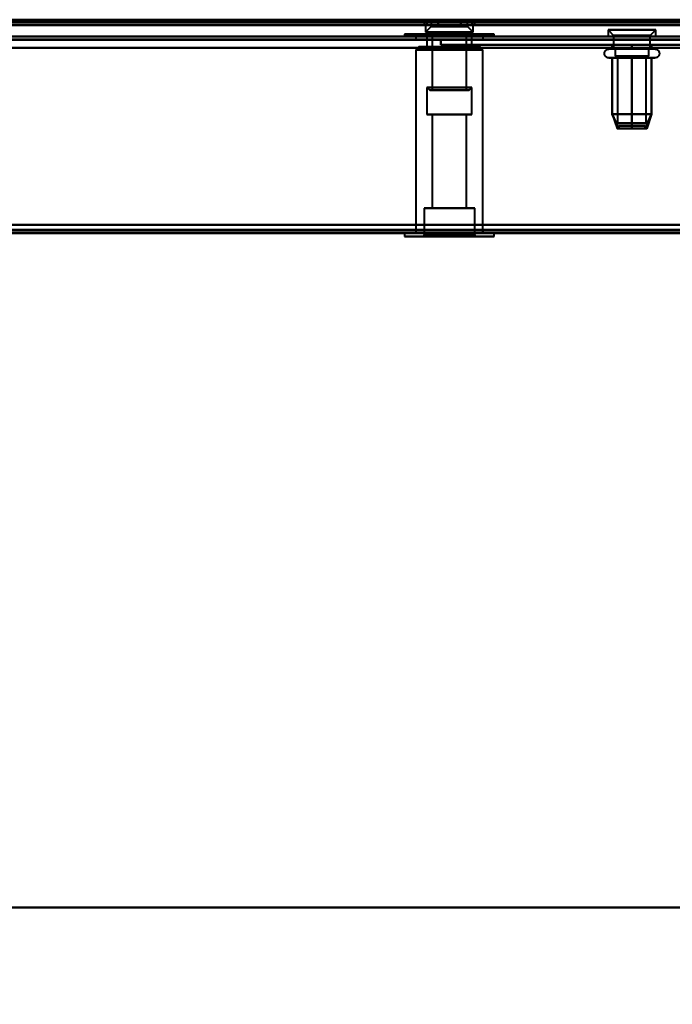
# Model space of a CAD drawing. Header units: millimetres. Extents: x -747 to 747, y -1110 to 610.
# Tile 53 of 93: x 55 to 172, y -507 to -332. Entities that reach past the tile are written whole.
import ezdxf

# ---------------------------------------------------------------- set-up
doc = ezdxf.new("R2010")
doc.units = ezdxf.units.MM
doc.layers.add('A-GENM', color=13, linetype='Continuous', lineweight=40)
doc.layers.add('G-IMPT', color=8, linetype='Continuous', lineweight=40)

# ---------------------------------------------------------------- blocks, each defined once
blk = doc.blocks.new('Nexa Toit - 1000-755047-Niveau de réf_')
at = {"layer": 'A-GENM'}
for p, q in [((-705, -490), (705, -490)), ((705, -490), (-705, -490))]:
    blk.add_line(p, q, dxfattribs=at)
blk = doc.blocks.new('Maintenance r21 - Maintenance r21-755170-Niveau de réf_')
at = {"layer": 'A-GENM'}
for p, q in [((-585, -370), (585, -370)), ((585, -370), (-585, -370))]:
    blk.add_line(p, q, dxfattribs=at)
blk = doc.blocks.new('NEXA 1000 CALQUES_dwg-755156-Niveau de réf_')
at = {"layer": 'G-IMPT'}
for p, q in [((127.5, -331), (127.5, -331.5)), ((127.5, -331), (127.5, -332)), ((132, -331), (127.5, -331)), ((132, -331), (127.5, -331)), ((127.5, -331), (136.5, -331)), ((127.5, -331), (136.5, -331)), ((128.75, -331), (128.75, -332.2)), ((128.75, -331), (128.75, -332.2)), ((135.25, -331), (128.75, -331)), ((135.25, -331), (128.75, -331)), ((128.75, -331), (135.25, -331)), ((128.75, -331), (135.25, -331)), ((133.63, -331), (128.75, -331)), ((135.25, -331), (130.38, -331)), ((136.5, -331), (132, -331)), ((136.5, -331), (132, -331)), ((136.5, -331), (132, -331)), ((136.5, -331), (132, -331)), ((135.25, -331), (133.63, -331)), ((135.25, -332.2), (135.25, -331)), ((135.25, -332.2), (135.25, -331)), ((136.5, -331.5), (136.5, -331)), ((136.5, -332), (136.5, -331)), ((-584.4, -332), (584.4, -332)), ((-548.9, -331.5), (548.9, -331.5)), ((136.5, -331.5), (127.5, -331.5)), ((136.5, -331.5), (127.5, -331.5)), ((127.5, -331.5), (132, -331.5)), ((127.5, -332), (132, -332)), ((127.5, -332), (132, -332)), ((136.5, -332), (127.5, -332)), ((136.5, -332), (127.5, -332)), ((127.75, -332), (127.75, -333.2)), ((127.75, -332), (127.75, -333.2)), ((136.25, -332), (127.75, -332)), ((136.25, -332), (127.75, -332)), ((127.75, -332), (136.25, -332)), ((127.75, -332), (136.25, -332)), ((136.25, -332), (127.75, -332)), ((136.25, -332), (127.75, -332)), ((127.75, -332), (134.13, -332)), ((128.75, -332.2), (127.75, -333.2)), ((128.75, -332.2), (127.75, -333.2)), ((135.25, -332.2), (128.75, -332.2)), ((135.25, -332.2), (128.75, -332.2)), ((128.75, -332.2), (135.25, -332.2)), ((128.75, -332.2), (135.25, -332.2)), ((133.63, -332.2), (128.75, -332.2)), ((128.75, -332.2), (133.63, -332.2)), ((129.88, -332), (136.25, -332)), ((135.25, -332.2), (130.38, -332.2)), ((130.38, -332.2), (135.25, -332.2)), ((132, -331.5), (136.5, -331.5)), ((132, -331.5), (136.5, -331.5)), ((132, -332), (136.5, -332)), ((134.13, -332), (136.25, -332)), ((136.25, -333.2), (135.25, -332.2)), ((136.25, -333.2), (135.25, -332.2)), ((136.25, -333.2), (136.25, -332)), ((136.25, -333.2), (136.25, -332)), ((160.25, -332.8), (160.25, -334)), ((160.25, -332.8), (161.25, -333.8)), ((160.25, -332.8), (168.18, -332.8)), ((168.18, -332.8), (160.25, -332.8)), ((160.82, -332.8), (168.75, -332.8)), ((168.75, -332.8), (160.82, -332.8)), ((167.75, -333.8), (168.75, -332.8)), ((168.75, -334), (168.75, -332.8)), ((583.9, -334), (-170.9, -334)), ((124, -333.55), (124, -334)), ((124, -333.55), (124, -334)), ((140, -333.55), (124, -333.55)), ((140, -333.55), (124, -333.55)), ((124, -333.55), (132, -333.55)), ((140, -333.55), (124, -333.55)), ((140, -333.55), (124, -333.55)), ((124, -333.55), (132, -333.55)), ((132, -334), (124, -334)), ((132, -334), (124, -334)), ((124, -334), (140, -334)), ((124, -334), (140, -334)), ((124, -334), (140, -334)), ((124, -334), (140, -334)), ((126, -334), (126, -334.5)), ((126, -334), (126, -334.5)), ((126, -334), (132, -334)), ((126, -334), (132, -334)), ((138, -334), (126, -334)), ((132, -334), (126, -334)), ((138, -334), (126, -334)), ((132, -334), (126, -334)), ((126, -334.5), (138, -334.5)), ((126, -334.5), (138, -334.5)), ((126, -334.5), (138, -334.5)), ((126, -334.5), (138, -334.5)), ((138, -334.5), (126, -334.5)), ((138, -334.5), (126, -334.5)), ((138, -334.5), (126, -334.5)), ((138, -334.5), (126, -334.5)), ((136.25, -333.2), (127.75, -333.2)), ((136.25, -333.2), (127.75, -333.2)), ((127.75, -333.2), (136.25, -333.2)), ((127.75, -333.2), (136.25, -333.2)), ((134.13, -333.2), (127.75, -333.2)), ((127.75, -333.2), (134.13, -333.2)), ((128, -334), (128, -335.85)), ((128, -334), (128, -335.85)), ((128, -334), (133.02, -334)), ((133.02, -334), (128, -334)), ((128, -334), (133.02, -334)), ((133.02, -334), (128, -334)), ((128.95, -333.55), (128.95, -343.55)), ((128.95, -333.55), (128.95, -343.55)), ((128.95, -333.55), (134.95, -333.55)), ((132.77, -333.55), (128.95, -333.55)), ((128.95, -333.55), (134.95, -333.55)), ((132.77, -333.55), (128.95, -333.55)), ((129.05, -333.55), (135.05, -333.55)), ((129.05, -333.55), (135.05, -333.55)), ((136.25, -333.2), (129.88, -333.2)), ((129.88, -333.2), (136.25, -333.2)), ((130.98, -334), (136, -334)), ((136, -334), (130.98, -334)), ((130.98, -334), (136, -334)), ((136, -334), (130.98, -334)), ((134.95, -333.55), (131.23, -333.55)), ((134.95, -333.55), (131.23, -333.55)), ((132, -333.55), (140, -333.55)), ((132, -333.55), (140, -333.55)), ((132, -333.55), (140, -333.55)), ((132, -333.55), (140, -333.55)), ((140, -334), (132, -334)), ((140, -334), (132, -334)), ((132, -334), (138, -334)), ((140, -334), (132, -334)), ((140, -334), (132, -334)), ((132, -334), (138, -334)), ((138, -334), (132, -334)), ((138, -334), (132, -334)), ((135.05, -333.55), (132.77, -333.55)), ((135.05, -333.55), (132.77, -333.55)), ((135.05, -343.55), (135.05, -333.55)), ((135.05, -343.55), (135.05, -333.55)), ((136, -335.85), (136, -334)), ((136, -335.85), (136, -334)), ((138, -334.5), (138, -334)), ((138, -334.5), (138, -334)), ((140, -334), (140, -333.55)), ((140, -334), (140, -333.55)), ((168.18, -334), (160.25, -334)), ((160.82, -334), (160.25, -334)), ((160.25, -334), (168.75, -334)), ((160.25, -334), (168.75, -334)), ((168.75, -334), (160.82, -334)), ((161.25, -333.8), (161.25, -336.21)), ((161.25, -333.8), (167.31, -333.8)), ((167.31, -333.8), (161.25, -333.8)), ((161.69, -333.8), (167.75, -333.8)), ((167.75, -333.8), (161.69, -333.8)), ((167.75, -336.21), (167.75, -333.8)), ((126.53, -335.85), (126.03, -336.35)), ((126.53, -335.85), (126.03, -336.35)), ((126.03, -336.35), (126.03, -369)), ((126.03, -336.35), (126.03, -369)), ((126.03, -336.35), (132, -336.35)), ((132, -336.35), (126.03, -336.35)), ((126.03, -336.35), (132, -336.35)), ((132, -336.35), (126.03, -336.35)), ((132, -335.85), (126.53, -335.85)), ((126.53, -335.85), (132, -335.85)), ((132, -335.85), (126.53, -335.85)), ((126.53, -335.85), (132, -335.85)), ((132, -335.85), (128, -335.85)), ((128, -335.85), (132, -335.85)), ((132, -335.85), (128, -335.85)), ((128, -335.85), (132, -335.85)), ((136, -335.85), (130.98, -335.85)), ((136, -335.85), (130.98, -335.85)), ((133.02, -335.85), (132, -335.85)), ((137.48, -335.85), (132, -335.85)), ((132, -335.85), (136, -335.85)), ((132, -335.85), (137.48, -335.85)), ((133.02, -335.85), (132, -335.85)), ((137.48, -335.85), (132, -335.85)), ((132, -335.85), (136, -335.85)), ((132, -335.85), (137.48, -335.85)), ((132, -336.35), (137.98, -336.35)), ((137.98, -336.35), (132, -336.35)), ((132, -336.35), (137.98, -336.35)), ((137.98, -336.35), (132, -336.35)), ((137.98, -336.35), (137.48, -335.85)), ((137.98, -336.35), (137.48, -335.85)), ((137.98, -369), (137.98, -336.35)), ((137.98, -369), (137.98, -336.35)), ((160.4, -336.21), (168.05, -336.21)), ((160.95, -336.21), (166.55, -336.21)), ((166.12, -336.21), (161.25, -336.21)), ((161.25, -336.21), (167.31, -336.21)), ((161.5, -336.21), (161.5, -337.5)), ((161.5, -336.21), (166, -336.21)), ((166, -336.21), (161.5, -336.21)), ((161.69, -336.21), (166.12, -336.21)), ((167.75, -336.21), (162.87, -336.21)), ((163, -336.21), (167.5, -336.21)), ((167.5, -336.21), (163, -336.21)), ((166.12, -336.21), (167.75, -336.21)), ((166.55, -336.21), (168.6, -336.21)), ((167.5, -337.5), (167.5, -336.21)), ((168.05, -337.8), (160.4, -337.8)), ((166.55, -337.8), (160.95, -337.8)), ((167.1, -337.5), (161.5, -337.5)), ((161.5, -337.5), (166, -337.5)), ((167.5, -337.5), (161.9, -337.5)), ((161.95, -337.5), (161.95, -349.39)), ((161.95, -337.5), (166.71, -337.5)), ((166.71, -337.5), (161.95, -337.5)), ((162.29, -337.5), (167.05, -337.5)), ((167.05, -337.5), (162.29, -337.5)), ((163, -337.5), (167.1, -337.5)), ((166, -337.5), (167.5, -337.5)), ((168.6, -337.8), (166.55, -337.8)), ((167.05, -349.39), (167.05, -337.5)), ((128, -343.05), (128.5, -343.55)), ((128, -343.05), (128, -347.85)), ((128, -343.05), (128.5, -343.55)), ((128, -343.05), (128, -347.85)), ((128, -343.05), (133.02, -343.05)), ((128, -343.05), (130.98, -343.05)), ((130.98, -343.05), (128, -343.05)), ((133.02, -343.05), (128, -343.05)), ((128, -343.05), (133.02, -343.05)), ((128, -343.05), (130.98, -343.05)), ((130.98, -343.05), (128, -343.05)), ((133.02, -343.05), (128, -343.05)), ((130.98, -343.05), (136, -343.05)), ((136, -343.05), (130.98, -343.05)), ((130.98, -343.05), (136, -343.05)), ((136, -343.05), (130.98, -343.05)), ((135.5, -343.55), (136, -343.05)), ((135.5, -343.55), (136, -343.05)), ((136, -347.85), (136, -343.05)), ((136, -347.85), (136, -343.05)), ((128.5, -343.55), (132.89, -343.55)), ((132.89, -343.55), (128.5, -343.55)), ((128.5, -343.55), (132.89, -343.55)), ((132.89, -343.55), (128.5, -343.55)), ((134.95, -343.55), (128.95, -343.55)), ((128.95, -343.55), (132.77, -343.55)), ((134.95, -343.55), (128.95, -343.55)), ((128.95, -343.55), (132.77, -343.55)), ((135.05, -343.55), (129.05, -343.55)), ((135.05, -343.55), (129.05, -343.55)), ((131.11, -343.55), (135.5, -343.55)), ((135.5, -343.55), (131.11, -343.55)), ((131.11, -343.55), (135.5, -343.55)), ((135.5, -343.55), (131.11, -343.55)), ((131.23, -343.55), (134.95, -343.55)), ((131.23, -343.55), (134.95, -343.55)), ((132.77, -343.55), (135.05, -343.55)), ((132.77, -343.55), (135.05, -343.55)), ((128, -347.85), (133.02, -347.85)), ((132, -347.85), (128, -347.85)), ((128, -347.85), (133.02, -347.85)), ((132, -347.85), (128, -347.85)), ((128.95, -347.85), (128.95, -364.55)), ((128.95, -347.85), (128.95, -364.55)), ((132.77, -347.85), (128.95, -347.85)), ((128.95, -347.85), (132, -347.85)), ((132.77, -347.85), (128.95, -347.85)), ((128.95, -347.85), (132, -347.85)), ((130.98, -347.85), (132, -347.85)), ((130.98, -347.85), (132, -347.85)), ((132, -347.85), (131.23, -347.85)), ((132, -347.85), (131.23, -347.85)), ((135.05, -347.85), (132, -347.85)), ((132, -347.85), (136, -347.85)), ((136, -347.85), (132, -347.85)), ((132, -347.85), (135.05, -347.85)), ((135.05, -347.85), (132, -347.85)), ((132, -347.85), (136, -347.85)), ((136, -347.85), (132, -347.85)), ((132, -347.85), (135.05, -347.85)), ((135.05, -364.55), (135.05, -347.85)), ((135.05, -364.55), (135.05, -347.85)), ((161.01, -347.81), (161.86, -350.39)), ((167.99, -347.81), (167.14, -350.39)), ((161.95, -349.39), (166.71, -349.39)), ((166.71, -349.39), (161.95, -349.39)), ((162.17, -349.89), (162.17, -350.39)), ((166.82, -349.89), (162.17, -349.89)), ((162.17, -349.89), (166.82, -349.89)), ((162.17, -350.39), (166.82, -350.39)), ((166.82, -350.39), (162.17, -350.39)), ((166.83, -349.89), (162.18, -349.89)), ((162.18, -349.89), (166.83, -349.89)), ((162.18, -350.39), (166.83, -350.39)), ((166.83, -350.39), (162.18, -350.39)), ((162.29, -349.39), (167.05, -349.39)), ((167.05, -349.39), (162.29, -349.39)), ((166.83, -350.39), (166.83, -349.89)), ((127.5, -364.55), (127.5, -369.35)), ((127.5, -364.55), (127.5, -369.35)), ((132, -364.55), (127.5, -364.55)), ((127.5, -364.55), (136.5, -364.55)), ((127.5, -364.55), (136.5, -364.55)), ((132, -364.55), (127.5, -364.55)), ((127.5, -364.55), (136.5, -364.55)), ((127.5, -364.55), (136.5, -364.55)), ((132, -364.55), (128.95, -364.55)), ((128.95, -364.55), (132, -364.55)), ((132, -364.55), (128.95, -364.55)), ((128.95, -364.55), (132, -364.55)), ((131.23, -364.55), (135.05, -364.55)), ((131.23, -364.55), (135.05, -364.55)), ((136.5, -364.55), (132, -364.55)), ((136.5, -364.55), (132, -364.55)), ((135.05, -364.55), (132, -364.55)), ((132, -364.55), (132.77, -364.55)), ((136.5, -364.55), (132, -364.55)), ((136.5, -364.55), (132, -364.55)), ((135.05, -364.55), (132, -364.55)), ((132, -364.55), (132.77, -364.55)), ((136.5, -369.35), (136.5, -364.55)), ((136.5, -369.35), (136.5, -364.55)), ((-171.4, -369), (584.4, -369)), ((124, -369), (124, -369.55)), ((124, -369), (124, -369.55)), ((140, -369), (124, -369)), ((140, -369), (124, -369)), ((140, -369), (124, -369)), ((140, -369), (124, -369)), ((124, -369), (132, -369)), ((124, -369), (132, -369)), ((132, -369.55), (124, -369.55)), ((124, -369.55), (140, -369.55)), ((124, -369.55), (140, -369.55)), ((132, -369.55), (124, -369.55)), ((124, -369.55), (140, -369.55)), ((124, -369.55), (140, -369.55)), ((126, -368.5), (126, -369)), ((126, -368.5), (126, -369)), ((138, -368.5), (126, -368.5)), ((138, -368.5), (126, -368.5)), ((138, -368.5), (126, -368.5)), ((138, -368.5), (126, -368.5)), ((126, -368.5), (138, -368.5)), ((126, -368.5), (138, -368.5)), ((126, -368.5), (138, -368.5)), ((126, -368.5), (138, -368.5)), ((126, -369), (138, -369)), ((126, -369), (132, -369)), ((126, -369), (138, -369)), ((126, -369), (132, -369)), ((132, -369), (126.03, -369)), ((132, -369), (126.03, -369)), ((127.5, -369.35), (127.3, -369.55)), ((127.5, -369.35), (127.3, -369.55)), ((132, -369.55), (127.3, -369.55)), ((127.3, -369.55), (132, -369.55)), ((132, -369.55), (127.3, -369.55)), ((127.3, -369.55), (132, -369.55)), ((127.5, -369.35), (132, -369.35)), ((132, -369.35), (127.5, -369.35)), ((127.5, -369.35), (132, -369.35)), ((132, -369.35), (127.5, -369.35)), ((132, -369), (138, -369)), ((132, -369), (138, -369)), ((137.98, -369), (132, -369)), ((132, -369), (140, -369)), ((132, -369), (140, -369)), ((137.98, -369), (132, -369)), ((132, -369), (140, -369)), ((132, -369), (140, -369)), ((132, -369.35), (136.5, -369.35)), ((136.5, -369.35), (132, -369.35)), ((132, -369.35), (136.5, -369.35)), ((136.5, -369.35), (132, -369.35)), ((140, -369.55), (132, -369.55)), ((140, -369.55), (132, -369.55)), ((136.7, -369.55), (132, -369.55)), ((132, -369.55), (136.7, -369.55)), ((140, -369.55), (132, -369.55)), ((140, -369.55), (132, -369.55)), ((136.7, -369.55), (132, -369.55)), ((132, -369.55), (136.7, -369.55)), ((136.7, -369.55), (136.5, -369.35)), ((136.7, -369.55), (136.5, -369.35)), ((138, -369), (138, -368.5)), ((138, -369), (138, -368.5)), ((140, -369.55), (140, -369)), ((140, -369.55), (140, -369))]:
    blk.add_line(p, q, dxfattribs=at)
at = {"layer": 'G-IMPT', "flags": 128}
for points in [[(-584, -331), (-292, -331), (0, -331), (292, -331), (584, -331)], [(-549, -331), (-274.5, -331), (0, -331), (274.5, -331), (549, -331)], [(549, -331), (274.5, -331), (0, -331), (-274.5, -331), (-549, -331)], [(-548.9, -331), (-274.45, -331), (0, -331), (274.45, -331), (548.9, -331)], [(548.9, -331), (274.45, -331), (0, -331), (-274.45, -331), (-548.9, -331)], [(127.96, -331.5), (127.96, -331.37), (127.96, -331.25), (127.96, -331.12), (127.96, -331)], [(127.96, -331), (128.46, -331), (128.97, -331), (129.47, -331), (129.98, -331)], [(129.98, -331), (129.47, -331), (128.97, -331), (128.46, -331), (127.96, -331)], [(127.96, -331), (127.96, -331.12), (127.96, -331.25), (127.96, -331.37), (127.96, -331.5)], [(129.98, -331), (129.47, -331), (128.97, -331), (128.46, -331), (127.96, -331)], [(127.96, -331), (128.46, -331), (128.97, -331), (129.47, -331), (129.98, -331)], [(127.96, -331), (128.46, -331), (128.97, -331), (129.47, -331), (129.98, -331)], [(127.96, -332), (127.96, -331.75), (127.96, -331.5), (127.96, -331.25), (127.96, -331)], [(129.98, -331), (129.47, -331), (128.97, -331), (128.46, -331), (127.96, -331)], [(127.96, -331), (127.96, -331.25), (127.96, -331.5), (127.96, -331.75), (127.96, -332)], [(129.98, -331.5), (129.98, -331.37), (129.98, -331.25), (129.98, -331.12), (129.98, -331)], [(129.98, -331), (130.99, -331), (132, -331), (133.01, -331), (134.02, -331)], [(129.98, -331), (129.98, -331.12), (129.98, -331.25), (129.98, -331.37), (129.98, -331.5)], [(129.98, -331.5), (129.98, -331.37), (129.98, -331.25), (129.98, -331.12), (129.98, -331)], [(134.02, -331), (133.01, -331), (132, -331), (130.99, -331), (129.98, -331)], [(129.98, -331), (129.98, -331.12), (129.98, -331.25), (129.98, -331.37), (129.98, -331.5)], [(134.02, -331), (133.01, -331), (132, -331), (130.99, -331), (129.98, -331)], [(129.98, -331), (130.99, -331), (132, -331), (133.01, -331), (134.02, -331)], [(129.98, -331), (130.99, -331), (132, -331), (133.01, -331), (134.02, -331)], [(129.98, -332), (129.98, -331.75), (129.98, -331.5), (129.98, -331.25), (129.98, -331)], [(129.98, -331), (129.98, -331.25), (129.98, -331.5), (129.98, -331.75), (129.98, -332)], [(129.98, -332), (129.98, -331.75), (129.98, -331.5), (129.98, -331.25), (129.98, -331)], [(134.02, -331), (133.01, -331), (132, -331), (130.99, -331), (129.98, -331)], [(129.98, -331), (129.98, -331.25), (129.98, -331.5), (129.98, -331.75), (129.98, -332)], [(134.02, -331), (134.02, -331.12), (134.02, -331.25), (134.02, -331.37), (134.02, -331.5)], [(134.02, -331.5), (134.02, -331.37), (134.02, -331.25), (134.02, -331.12), (134.02, -331)], [(136.04, -331), (135.54, -331), (135.03, -331), (134.53, -331), (134.02, -331)], [(134.02, -331), (134.02, -331.12), (134.02, -331.25), (134.02, -331.37), (134.02, -331.5)], [(134.02, -331.5), (134.02, -331.37), (134.02, -331.25), (134.02, -331.12), (134.02, -331)], [(134.02, -331), (134.53, -331), (135.03, -331), (135.54, -331), (136.04, -331)], [(134.02, -331), (134.53, -331), (135.03, -331), (135.54, -331), (136.04, -331)], [(136.04, -331), (135.54, -331), (135.03, -331), (134.53, -331), (134.02, -331)], [(136.04, -331), (135.54, -331), (135.03, -331), (134.53, -331), (134.02, -331)], [(134.02, -331), (134.02, -331.25), (134.02, -331.5), (134.02, -331.75), (134.02, -332)], [(134.02, -331), (134.53, -331), (135.03, -331), (135.54, -331), (136.04, -331)], [(134.02, -332), (134.02, -331.75), (134.02, -331.5), (134.02, -331.25), (134.02, -331)], [(134.02, -331), (134.02, -331.25), (134.02, -331.5), (134.02, -331.75), (134.02, -332)], [(134.02, -332), (134.02, -331.75), (134.02, -331.5), (134.02, -331.25), (134.02, -331)], [(136.04, -331.5), (136.04, -331.37), (136.04, -331.25), (136.04, -331.12), (136.04, -331)], [(136.04, -331), (136.04, -331.12), (136.04, -331.25), (136.04, -331.37), (136.04, -331.5)], [(136.04, -332), (136.04, -331.75), (136.04, -331.5), (136.04, -331.25), (136.04, -331)], [(136.04, -331), (136.04, -331.25), (136.04, -331.5), (136.04, -331.75), (136.04, -332)], [(584.4, -331.4), (292.2, -331.4), (0, -331.4), (-292.2, -331.4), (-584.4, -331.4)], [(584.4, -331.4), (292.2, -331.4), (0, -331.4), (-292.2, -331.4), (-584.4, -331.4)], [(-584.4, -331.4), (-292.2, -331.4), (0, -331.4), (292.2, -331.4), (584.4, -331.4)], [(-584.4, -331.5), (-292.2, -331.5), (0, -331.5), (292.2, -331.5), (584.4, -331.5)], [(584.4, -332), (292.2, -332), (0, -332), (-292.2, -332), (-584.4, -332)], [(584.4, -332), (292.2, -332), (0, -332), (-292.2, -332), (-584.4, -332)], [(-584.4, -332), (-292.2, -332), (0, -332), (292.2, -332), (584.4, -332)], [(-584.4, -332), (-292.2, -332), (0, -332), (292.2, -332), (584.4, -332)], [(583.9, -331.5), (291.95, -331.5), (0, -331.5), (-291.95, -331.5), (-583.9, -331.5)], [(583.9, -331.5), (291.95, -331.5), (0, -331.5), (-291.95, -331.5), (-583.9, -331.5)], [(-583.9, -331.5), (-291.95, -331.5), (0, -331.5), (291.95, -331.5), (583.9, -331.5)], [(-583.9, -331.5), (-291.95, -331.5), (0, -331.5), (291.95, -331.5), (583.9, -331.5)], [(583.9, -331.5), (291.95, -331.5), (0, -331.5), (-291.95, -331.5), (-583.9, -331.5)], [(-583.9, -331.5), (-291.95, -331.5), (0, -331.5), (291.95, -331.5), (583.9, -331.5)], [(-549.4, -331.4), (-274.7, -331.4), (0, -331.4), (274.7, -331.4), (549.4, -331.4)], [(549.4, -331.5), (274.7, -331.5), (0, -331.5), (-274.7, -331.5), (-549.4, -331.5)], [(549.4, -332), (274.7, -332), (0, -332), (-274.7, -332), (-549.4, -332)], [(-549.4, -332), (-274.7, -332), (0, -332), (274.7, -332), (549.4, -332)], [(-549.4, -332), (-274.7, -332), (0, -332), (274.7, -332), (549.4, -332)], [(549.4, -332), (274.7, -332), (0, -332), (-274.7, -332), (-549.4, -332)], [(548.9, -331.5), (274.45, -331.5), (0, -331.5), (-274.45, -331.5), (-548.9, -331.5)], [(-548.9, -331.5), (-274.45, -331.5), (0, -331.5), (274.45, -331.5), (548.9, -331.5)], [(548.9, -331.5), (274.45, -331.5), (0, -331.5), (-274.45, -331.5), (-548.9, -331.5)], [(-548.9, -331.5), (-274.45, -331.5), (0, -331.5), (274.45, -331.5), (548.9, -331.5)], [(-548.9, -331.5), (-274.45, -331.5), (0, -331.5), (274.45, -331.5), (548.9, -331.5)], [(548.9, -331.5), (274.45, -331.5), (0, -331.5), (-274.45, -331.5), (-548.9, -331.5)], [(-405.2, -331.4), (-202.6, -331.4), (0, -331.4), (202.6, -331.4), (405.2, -331.4)], [(405.2, -331.4), (202.6, -331.4), (0, -331.4), (-202.6, -331.4), (-405.2, -331.4)], [(129.98, -331.5), (129.47, -331.5), (128.97, -331.5), (128.46, -331.5), (127.96, -331.5)], [(127.96, -331.5), (128.46, -331.5), (128.97, -331.5), (129.47, -331.5), (129.98, -331.5)], [(129.98, -331.5), (129.47, -331.5), (128.97, -331.5), (128.46, -331.5), (127.96, -331.5)], [(127.96, -331.5), (128.46, -331.5), (128.97, -331.5), (129.47, -331.5), (129.98, -331.5)], [(129.98, -332), (129.47, -332), (128.97, -332), (128.46, -332), (127.96, -332)], [(127.96, -332), (128.46, -332), (128.97, -332), (129.47, -332), (129.98, -332)], [(129.98, -332), (129.47, -332), (128.97, -332), (128.46, -332), (127.96, -332)], [(127.96, -332), (128.46, -332), (128.97, -332), (129.47, -332), (129.98, -332)], [(134.02, -331.5), (133.01, -331.5), (132, -331.5), (130.99, -331.5), (129.98, -331.5)], [(129.98, -331.5), (130.99, -331.5), (132, -331.5), (133.01, -331.5), (134.02, -331.5)], [(134.02, -331.5), (133.01, -331.5), (132, -331.5), (130.99, -331.5), (129.98, -331.5)], [(129.98, -331.5), (130.99, -331.5), (132, -331.5), (133.01, -331.5), (134.02, -331.5)], [(134.02, -332), (133.01, -332), (132, -332), (130.99, -332), (129.98, -332)], [(129.98, -332), (130.99, -332), (132, -332), (133.01, -332), (134.02, -332)], [(129.98, -332), (130.99, -332), (132, -332), (133.01, -332), (134.02, -332)], [(134.02, -332), (133.01, -332), (132, -332), (130.99, -332), (129.98, -332)], [(134.02, -331.5), (134.53, -331.5), (135.03, -331.5), (135.54, -331.5), (136.04, -331.5)], [(136.04, -331.5), (135.54, -331.5), (135.03, -331.5), (134.53, -331.5), (134.02, -331.5)], [(136.04, -331.5), (135.54, -331.5), (135.03, -331.5), (134.53, -331.5), (134.02, -331.5)], [(134.02, -331.5), (134.53, -331.5), (135.03, -331.5), (135.54, -331.5), (136.04, -331.5)], [(134.02, -332), (134.53, -332), (135.03, -332), (135.54, -332), (136.04, -332)], [(136.04, -332), (135.54, -332), (135.03, -332), (134.53, -332), (134.02, -332)], [(134.02, -332), (134.53, -332), (135.03, -332), (135.54, -332), (136.04, -332)], [(136.04, -332), (135.54, -332), (135.03, -332), (134.53, -332), (134.02, -332)], [(-170.9, -334), (17.8, -334), (206.5, -334), (395.2, -334), (583.9, -334)], [(583.9, -334), (395.2, -334), (206.5, -334), (17.8, -334), (-170.9, -334)], [(583.9, -334), (395.2, -334), (206.5, -334), (17.8, -334), (-170.9, -334)], [(-170.9, -334), (17.8, -334), (206.5, -334), (395.2, -334), (583.9, -334)], [(-170.9, -334.5), (17.8, -334.5), (206.5, -334.5), (395.2, -334.5), (583.9, -334.5)], [(583.9, -334.5), (395.2, -334.5), (206.5, -334.5), (17.8, -334.5), (-170.9, -334.5)], [(583.9, -334.6), (395.2, -334.6), (206.5, -334.6), (17.8, -334.6), (-170.9, -334.6)], [(-170.9, -334.6), (17.8, -334.6), (206.5, -334.6), (395.2, -334.6), (583.9, -334.6)], [(583.9, -334.6), (395.2, -334.6), (206.5, -334.6), (17.8, -334.6), (-170.9, -334.6)], [(-170.9, -334.6), (17.8, -334.6), (206.5, -334.6), (395.2, -334.6), (583.9, -334.6)], [(-170.9, -334.6), (17.8, -334.6), (206.5, -334.6), (395.2, -334.6), (583.9, -334.6)], [(583.9, -334.6), (395.2, -334.6), (206.5, -334.6), (17.8, -334.6), (-170.9, -334.6)], [(130.5, -335.5), (130.5, -335.25), (130.5, -335), (130.5, -334.75), (130.5, -334.5)], [(130.5, -334.5), (130.5, -334.75), (130.5, -335), (130.5, -335.25), (130.5, -335.5)], [(130.5, -335.5), (130.5, -335.25), (130.5, -335), (130.5, -334.75), (130.5, -334.5)], [(130.5, -334.5), (160.5, -334.5), (190.5, -334.5), (220.5, -334.5), (250.5, -334.5)], [(250.5, -334.5), (220.5, -334.5), (190.5, -334.5), (160.5, -334.5), (130.5, -334.5)], [(130.5, -334.5), (130.5, -334.75), (130.5, -335), (130.5, -335.25), (130.5, -335.5)], [(130.5, -334.5), (160.5, -334.5), (190.5, -334.5), (220.5, -334.5), (250.5, -334.5)], [(250.5, -334.5), (220.5, -334.5), (190.5, -334.5), (160.5, -334.5), (130.5, -334.5)], [(584.4, -336), (395.45, -336), (206.5, -336), (17.55, -336), (-171.4, -336)], [(-171.4, -336), (17.55, -336), (206.5, -336), (395.45, -336), (584.4, -336)], [(-171.4, -336), (17.55, -336), (206.5, -336), (395.45, -336), (584.4, -336)], [(584.4, -336), (395.45, -336), (206.5, -336), (17.55, -336), (-171.4, -336)], [(583.9, -336), (395.2, -336), (206.5, -336), (17.8, -336), (-170.9, -336)], [(-170.9, -336), (17.8, -336), (206.5, -336), (395.2, -336), (583.9, -336)], [(583.9, -336), (395.2, -336), (206.5, -336), (17.8, -336), (-170.9, -336)], [(-170.9, -336), (17.8, -336), (206.5, -336), (395.2, -336), (583.9, -336)], [(250.5, -335.5), (220.5, -335.5), (190.5, -335.5), (160.5, -335.5), (130.5, -335.5)], [(130.5, -335.5), (160.5, -335.5), (190.5, -335.5), (220.5, -335.5), (250.5, -335.5)], [(250.5, -335.5), (220.5, -335.5), (190.5, -335.5), (160.5, -335.5), (130.5, -335.5)], [(130.5, -335.5), (160.5, -335.5), (190.5, -335.5), (220.5, -335.5), (250.5, -335.5)], [(160.4, -337.8), (160.37, -337.8), (160.34, -337.79), (160.31, -337.79), (160.27, -337.79), (160.24, -337.78), (160.21, -337.77), (160.18, -337.76), (160.15, -337.76), (160.12, -337.75), (160.09, -337.73), (160.06, -337.72), (160.03, -337.71), (160.01, -337.69), (159.98, -337.67), (159.95, -337.66), (159.93, -337.64), (159.9, -337.62), (159.88, -337.6), (159.86, -337.58), (159.83, -337.56), (159.81, -337.53), (159.79, -337.51), (159.77, -337.48), (159.75, -337.46), (159.73, -337.43), (159.72, -337.41), (159.7, -337.38), (159.69, -337.35), (159.68, -337.32), (159.66, -337.29), (159.65, -337.26), (159.64, -337.23), (159.63, -337.2), (159.63, -337.17), (159.62, -337.14), (159.62, -337.11), (159.61, -337.08), (159.61, -337.05), (159.61, -337.01), (159.61, -336.98), (159.61, -336.95), (159.61, -336.92), (159.62, -336.89), (159.62, -336.86), (159.63, -336.83), (159.64, -336.8), (159.65, -336.76), (159.66, -336.73), (159.67, -336.71), (159.68, -336.68), (159.69, -336.65), (159.71, -336.62), (159.73, -336.59), (159.74, -336.57), (159.76, -336.54), (159.78, -336.51), (159.8, -336.49), (159.82, -336.47), (159.84, -336.44), (159.87, -336.42), (159.89, -336.4), (159.91, -336.38), (159.94, -336.36), (159.97, -336.34), (159.99, -336.33), (160.02, -336.31), (160.05, -336.3), (160.08, -336.28), (160.11, -336.27), (160.14, -336.26), (160.17, -336.25), (160.2, -336.24), (160.23, -336.23), (160.26, -336.23), (160.29, -336.22), (160.32, -336.22), (160.35, -336.22), (160.38, -336.22), (160.4, -336.21)], [(160.4, -336.21), (160.4, -336.21), (160.41, -336.21), (160.43, -336.21), (160.45, -336.21), (160.48, -336.21), (160.52, -336.21), (160.56, -336.21), (160.61, -336.21), (160.66, -336.21), (160.72, -336.21), (160.79, -336.21), (160.86, -336.21), (160.94, -336.21), (161.03, -336.21), (161.12, -336.21), (161.21, -336.21), (161.31, -336.21), (161.42, -336.21), (161.53, -336.21), (161.64, -336.21), (161.76, -336.21), (161.89, -336.21), (162.02, -336.21), (162.15, -336.21), (162.28, -336.21), (162.42, -336.21), (162.57, -336.21), (162.71, -336.21), (162.86, -336.21), (163.01, -336.21), (163.17, -336.21), (163.32, -336.21), (163.48, -336.21), (163.64, -336.21), (163.8, -336.21), (163.97, -336.21), (164.13, -336.21), (164.29, -336.21), (164.46, -336.21), (164.62, -336.21), (164.78, -336.21), (164.95, -336.21), (165.11, -336.21), (165.27, -336.21), (165.43, -336.21), (165.59, -336.21), (165.75, -336.21), (165.9, -336.21), (166.06, -336.21), (166.21, -336.21), (166.35, -336.21), (166.5, -336.21), (166.64, -336.21), (166.78, -336.21), (166.91, -336.21), (167.04, -336.21), (167.17, -336.21), (167.29, -336.21), (167.41, -336.21), (167.52, -336.21), (167.63, -336.21), (167.73, -336.21), (167.83, -336.21), (167.93, -336.21), (168.01, -336.21), (168.05, -336.21)], [(160.95, -336.21), (160.87, -336.21), (160.8, -336.21), (160.73, -336.21), (160.67, -336.21), (160.61, -336.21), (160.56, -336.21), (160.52, -336.21), (160.48, -336.21), (160.45, -336.21), (160.43, -336.21), (160.41, -336.21), (160.4, -336.21), (160.4, -336.21)], [(168.6, -336.21), (168.6, -336.21), (168.59, -336.21), (168.57, -336.21), (168.55, -336.21), (168.52, -336.21), (168.48, -336.21), (168.44, -336.21), (168.39, -336.21), (168.34, -336.21), (168.28, -336.21), (168.21, -336.21), (168.14, -336.21), (168.06, -336.21), (167.97, -336.21), (167.88, -336.21), (167.79, -336.21), (167.69, -336.21), (167.58, -336.21), (167.47, -336.21), (167.36, -336.21), (167.24, -336.21), (167.11, -336.21), (166.98, -336.21), (166.85, -336.21), (166.72, -336.21), (166.58, -336.21), (166.43, -336.21), (166.29, -336.21), (166.14, -336.21), (165.99, -336.21), (165.83, -336.21), (165.68, -336.21), (165.52, -336.21), (165.36, -336.21), (165.2, -336.21), (165.03, -336.21), (164.87, -336.21), (164.71, -336.21), (164.54, -336.21), (164.38, -336.21), (164.22, -336.21), (164.05, -336.21), (163.89, -336.21), (163.73, -336.21), (163.57, -336.21), (163.41, -336.21), (163.25, -336.21), (163.1, -336.21), (162.94, -336.21), (162.79, -336.21), (162.65, -336.21), (162.5, -336.21), (162.36, -336.21), (162.22, -336.21), (162.09, -336.21), (161.96, -336.21), (161.83, -336.21), (161.71, -336.21), (161.59, -336.21), (161.48, -336.21), (161.37, -336.21), (161.27, -336.21), (161.17, -336.21), (161.07, -336.21), (160.99, -336.21), (160.95, -336.21)], [(161, -336.21), (161, -336.04), (161, -335.86), (161, -335.68), (161, -335.5)], [(161, -335.5), (161.87, -335.5), (162.75, -335.5), (163.62, -335.5), (164.5, -335.5)], [(161, -336.21), (161, -336.04), (161, -335.86), (161, -335.68), (161, -335.5)], [(161, -335.5), (161, -335.68), (161, -335.86), (161, -336.04), (161, -336.21)], [(164.5, -335.5), (163.62, -335.5), (162.75, -335.5), (161.87, -335.5), (161, -335.5)], [(161, -335.5), (161, -335.68), (161, -335.86), (161, -336.04), (161, -336.21)], [(164.5, -335.5), (163.62, -335.5), (162.75, -335.5), (161.87, -335.5), (161, -335.5)], [(161, -335.5), (161.87, -335.5), (162.75, -335.5), (163.62, -335.5), (164.5, -335.5)], [(164.5, -336.21), (163.62, -336.21), (162.75, -336.21), (161.87, -336.21), (161, -336.21)], [(161, -336.21), (161.87, -336.21), (162.75, -336.21), (163.62, -336.21), (164.5, -336.21)], [(164.5, -335.5), (164.5, -335.68), (164.5, -335.86), (164.5, -336.04), (164.5, -336.21)], [(164.5, -336.21), (164.5, -336.04), (164.5, -335.86), (164.5, -335.68), (164.5, -335.5)], [(168, -335.5), (167.12, -335.5), (166.25, -335.5), (165.37, -335.5), (164.5, -335.5)], [(164.5, -335.5), (164.5, -335.68), (164.5, -335.86), (164.5, -336.04), (164.5, -336.21)], [(164.5, -336.21), (164.5, -336.04), (164.5, -335.86), (164.5, -335.68), (164.5, -335.5)], [(164.5, -335.5), (165.37, -335.5), (166.25, -335.5), (167.12, -335.5), (168, -335.5)], [(164.5, -335.5), (165.37, -335.5), (166.25, -335.5), (167.12, -335.5), (168, -335.5)], [(168, -335.5), (167.12, -335.5), (166.25, -335.5), (165.37, -335.5), (164.5, -335.5)], [(164.5, -336.21), (165.37, -336.21), (166.25, -336.21), (167.12, -336.21), (168, -336.21)], [(168, -336.21), (167.12, -336.21), (166.25, -336.21), (165.37, -336.21), (164.5, -336.21)], [(168, -336.21), (168, -336.04), (168, -335.86), (168, -335.68), (168, -335.5)], [(168, -336.21), (168, -336.04), (168, -335.86), (168, -335.68), (168, -335.5)], [(168, -335.5), (168, -335.68), (168, -335.86), (168, -336.04), (168, -336.21)], [(168, -335.5), (168, -335.68), (168, -335.86), (168, -336.04), (168, -336.21)], [(168.05, -336.21), (168.13, -336.21), (168.2, -336.21), (168.27, -336.21), (168.33, -336.21), (168.39, -336.21), (168.44, -336.21), (168.48, -336.21), (168.52, -336.21), (168.55, -336.21), (168.57, -336.21), (168.59, -336.21), (168.6, -336.21), (168.6, -336.21)], [(168.6, -336.21), (168.63, -336.22), (168.66, -336.22), (168.69, -336.22), (168.73, -336.22), (168.76, -336.23), (168.79, -336.24), (168.82, -336.25), (168.85, -336.25), (168.88, -336.27), (168.91, -336.28), (168.94, -336.29), (168.96, -336.3), (168.99, -336.32), (169.02, -336.34), (169.05, -336.35), (169.07, -336.37), (169.1, -336.39), (169.12, -336.41), (169.14, -336.43), (169.17, -336.45), (169.19, -336.48), (169.21, -336.5), (169.23, -336.53), (169.25, -336.55), (169.27, -336.58), (169.28, -336.61), (169.3, -336.63), (169.31, -336.66), (169.32, -336.69), (169.34, -336.72), (169.35, -336.75), (169.36, -336.78), (169.37, -336.81), (169.37, -336.84), (169.38, -336.87), (169.38, -336.9), (169.39, -336.93), (169.39, -336.97), (169.39, -337), (169.39, -337.03), (169.39, -337.06), (169.39, -337.09), (169.38, -337.12), (169.38, -337.15), (169.37, -337.18), (169.36, -337.22), (169.35, -337.25), (169.34, -337.28), (169.33, -337.31), (169.32, -337.33), (169.3, -337.36), (169.29, -337.39), (169.27, -337.42), (169.26, -337.44), (169.24, -337.47), (169.22, -337.5), (169.2, -337.52), (169.18, -337.54), (169.16, -337.57), (169.13, -337.59), (169.11, -337.61), (169.09, -337.63), (169.06, -337.65), (169.03, -337.67), (169.01, -337.68), (168.98, -337.7), (168.95, -337.71), (168.92, -337.73), (168.89, -337.74), (168.86, -337.75), (168.83, -337.76), (168.8, -337.77), (168.77, -337.78), (168.74, -337.78), (168.71, -337.79), (168.68, -337.79), (168.65, -337.79), (168.62, -337.8), (168.6, -337.8)], [(160.4, -337.8), (160.4, -337.8), (160.41, -337.8), (160.43, -337.8), (160.45, -337.8), (160.48, -337.8), (160.52, -337.8), (160.56, -337.8), (160.61, -337.8), (160.66, -337.8), (160.72, -337.8), (160.79, -337.8), (160.86, -337.8), (160.94, -337.8), (160.95, -337.8)], [(168.05, -337.8), (167.97, -337.8), (167.88, -337.8), (167.78, -337.8), (167.68, -337.8), (167.57, -337.8), (167.46, -337.8), (167.35, -337.8), (167.23, -337.8), (167.1, -337.8), (166.97, -337.8), (166.84, -337.8), (166.7, -337.8), (166.56, -337.8), (166.42, -337.8), (166.27, -337.8), (166.12, -337.8), (165.97, -337.8), (165.82, -337.8), (165.66, -337.8), (165.5, -337.8), (165.34, -337.8), (165.18, -337.8), (165.02, -337.8), (164.86, -337.8), (164.69, -337.8), (164.53, -337.8), (164.37, -337.8), (164.2, -337.8), (164.04, -337.8), (163.88, -337.8), (163.71, -337.8), (163.55, -337.8), (163.4, -337.8), (163.24, -337.8), (163.08, -337.8), (162.93, -337.8), (162.78, -337.8), (162.63, -337.8), (162.49, -337.8), (162.35, -337.8), (162.21, -337.8), (162.08, -337.8), (161.94, -337.8), (161.82, -337.8), (161.7, -337.8), (161.58, -337.8), (161.47, -337.8), (161.36, -337.8), (161.26, -337.8), (161.16, -337.8), (161.07, -337.8), (160.98, -337.8), (160.9, -337.8), (160.82, -337.8), (160.75, -337.8), (160.69, -337.8), (160.63, -337.8), (160.58, -337.8), (160.54, -337.8), (160.5, -337.8), (160.46, -337.8), (160.44, -337.8), (160.42, -337.8), (160.41, -337.8), (160.4, -337.8), (160.4, -337.8)], [(160.95, -337.8), (161.03, -337.8), (161.12, -337.8), (161.22, -337.8), (161.32, -337.8), (161.43, -337.8), (161.54, -337.8), (161.65, -337.8), (161.77, -337.8), (161.9, -337.8), (162.03, -337.8), (162.16, -337.8), (162.3, -337.8), (162.44, -337.8), (162.58, -337.8), (162.73, -337.8), (162.88, -337.8), (163.03, -337.8), (163.18, -337.8), (163.34, -337.8), (163.5, -337.8), (163.66, -337.8), (163.82, -337.8), (163.98, -337.8), (164.14, -337.8), (164.31, -337.8), (164.47, -337.8), (164.63, -337.8), (164.8, -337.8), (164.96, -337.8), (165.12, -337.8), (165.29, -337.8), (165.45, -337.8), (165.6, -337.8), (165.76, -337.8), (165.92, -337.8), (166.07, -337.8), (166.22, -337.8), (166.37, -337.8), (166.51, -337.8), (166.65, -337.8), (166.79, -337.8), (166.92, -337.8), (167.06, -337.8), (167.18, -337.8), (167.3, -337.8), (167.42, -337.8), (167.53, -337.8), (167.64, -337.8), (167.74, -337.8), (167.84, -337.8), (167.93, -337.8), (168.02, -337.8), (168.1, -337.8), (168.18, -337.8), (168.25, -337.8), (168.31, -337.8), (168.37, -337.8), (168.42, -337.8), (168.46, -337.8), (168.5, -337.8), (168.54, -337.8), (168.56, -337.8), (168.58, -337.8), (168.59, -337.8), (168.6, -337.8), (168.6, -337.8)], [(161, -347.8), (161, -345.3), (161, -342.8), (161, -340.3), (161, -337.8)], [(161, -337.8), (161.87, -337.8), (162.75, -337.8), (163.62, -337.8), (164.5, -337.8)], [(161, -347.8), (161, -345.3), (161, -342.8), (161, -340.3), (161, -337.8)], [(161, -337.8), (161, -340.3), (161, -342.8), (161, -345.3), (161, -347.8)], [(164.5, -337.8), (163.62, -337.8), (162.75, -337.8), (161.87, -337.8), (161, -337.8)], [(161, -337.8), (161, -340.3), (161, -342.8), (161, -345.3), (161, -347.8)], [(164.5, -347.8), (164.5, -345.3), (164.5, -342.8), (164.5, -340.3), (164.5, -337.8)], [(164.5, -337.8), (165.37, -337.8), (166.25, -337.8), (167.12, -337.8), (168, -337.8)], [(164.5, -337.8), (164.5, -340.3), (164.5, -342.8), (164.5, -345.3), (164.5, -347.8)], [(164.5, -347.8), (164.5, -345.3), (164.5, -342.8), (164.5, -340.3), (164.5, -337.8)], [(168, -337.8), (167.12, -337.8), (166.25, -337.8), (165.37, -337.8), (164.5, -337.8)], [(164.5, -337.8), (164.5, -340.3), (164.5, -342.8), (164.5, -345.3), (164.5, -347.8)], [(168, -347.8), (168, -345.3), (168, -342.8), (168, -340.3), (168, -337.8)], [(168, -337.8), (168, -340.3), (168, -342.8), (168, -345.3), (168, -347.8)], [(168, -337.8), (168, -340.3), (168, -342.8), (168, -345.3), (168, -347.8)], [(168, -347.8), (168, -345.3), (168, -342.8), (168, -340.3), (168, -337.8)], [(168.6, -337.8), (168.6, -337.8), (168.59, -337.8), (168.57, -337.8), (168.55, -337.8), (168.52, -337.8), (168.48, -337.8), (168.44, -337.8), (168.39, -337.8), (168.34, -337.8), (168.28, -337.8), (168.21, -337.8), (168.14, -337.8), (168.06, -337.8), (168.05, -337.8)], [(162.15, -350.39), (161.87, -349.74), (161.58, -349.09), (161.29, -348.44), (161, -347.8)], [(161, -347.8), (161.87, -347.8), (162.75, -347.8), (163.62, -347.8), (164.5, -347.8)], [(162.15, -350.39), (161.87, -349.74), (161.58, -349.09), (161.29, -348.44), (161, -347.8)], [(161, -347.8), (161.29, -348.44), (161.58, -349.09), (161.87, -349.74), (162.15, -350.39)], [(164.5, -347.8), (163.62, -347.8), (162.75, -347.8), (161.87, -347.8), (161, -347.8)], [(161, -347.8), (161.29, -348.44), (161.58, -349.09), (161.87, -349.74), (162.15, -350.39)], [(164.5, -347.8), (163.62, -347.8), (162.75, -347.8), (161.87, -347.8), (161, -347.8)], [(161, -347.8), (161.87, -347.8), (162.75, -347.8), (163.62, -347.8), (164.5, -347.8)], [(164.5, -350.39), (164.5, -349.74), (164.5, -349.09), (164.5, -348.44), (164.5, -347.8)], [(164.5, -347.8), (165.37, -347.8), (166.25, -347.8), (167.12, -347.8), (168, -347.8)], [(164.5, -347.8), (164.5, -348.44), (164.5, -349.09), (164.5, -349.74), (164.5, -350.39)], [(164.5, -350.39), (164.5, -349.74), (164.5, -349.09), (164.5, -348.44), (164.5, -347.8)], [(168, -347.8), (167.12, -347.8), (166.25, -347.8), (165.37, -347.8), (164.5, -347.8)], [(164.5, -347.8), (164.5, -348.44), (164.5, -349.09), (164.5, -349.74), (164.5, -350.39)], [(168, -347.8), (167.12, -347.8), (166.25, -347.8), (165.37, -347.8), (164.5, -347.8)], [(164.5, -347.8), (165.37, -347.8), (166.25, -347.8), (167.12, -347.8), (168, -347.8)], [(168, -347.8), (167.71, -348.44), (167.42, -349.09), (167.13, -349.74), (166.85, -350.39)], [(166.85, -350.39), (167.13, -349.74), (167.42, -349.09), (167.71, -348.44), (168, -347.8)], [(166.85, -350.39), (167.13, -349.74), (167.42, -349.09), (167.71, -348.44), (168, -347.8)], [(168, -347.8), (167.71, -348.44), (167.42, -349.09), (167.13, -349.74), (166.85, -350.39)], [(583.9, -367.5), (395.2, -367.5), (206.5, -367.5), (17.8, -367.5), (-170.9, -367.5)], [(-170.9, -367.5), (17.8, -367.5), (206.5, -367.5), (395.2, -367.5), (583.9, -367.5)], [(-170.9, -367.5), (17.8, -367.5), (206.5, -367.5), (395.2, -367.5), (583.9, -367.5)], [(583.9, -367.5), (395.2, -367.5), (206.5, -367.5), (17.8, -367.5), (-170.9, -367.5)], [(-170.9, -367.5), (17.8, -367.5), (206.5, -367.5), (395.2, -367.5), (583.9, -367.5)], [(583.9, -367.5), (395.2, -367.5), (206.5, -367.5), (17.8, -367.5), (-170.9, -367.5)], [(-170.9, -367.5), (17.8, -367.5), (206.5, -367.5), (395.2, -367.5), (583.9, -367.5)], [(583.9, -367.5), (395.2, -367.5), (206.5, -367.5), (17.8, -367.5), (-170.9, -367.5)], [(-171.4, -368.4), (17.55, -368.4), (206.5, -368.4), (395.45, -368.4), (584.4, -368.4)], [(584.4, -368.4), (395.45, -368.4), (206.5, -368.4), (17.55, -368.4), (-171.4, -368.4)], [(584.4, -368.4), (395.45, -368.4), (206.5, -368.4), (17.55, -368.4), (-171.4, -368.4)], [(-171.4, -368.4), (17.55, -368.4), (206.5, -368.4), (395.45, -368.4), (584.4, -368.4)], [(-171.4, -368.4), (17.55, -368.4), (206.5, -368.4), (395.45, -368.4), (584.4, -368.4)], [(584.4, -368.4), (395.45, -368.4), (206.5, -368.4), (17.55, -368.4), (-171.4, -368.4)], [(-171.4, -368.5), (17.55, -368.5), (206.5, -368.5), (395.45, -368.5), (584.4, -368.5)], [(584.4, -368.5), (395.45, -368.5), (206.5, -368.5), (17.55, -368.5), (-171.4, -368.5)], [(-171.4, -369), (17.55, -369), (206.5, -369), (395.45, -369), (584.4, -369)], [(584.4, -369), (395.45, -369), (206.5, -369), (17.55, -369), (-171.4, -369)], [(584.4, -369), (395.45, -369), (206.5, -369), (17.55, -369), (-171.4, -369)], [(-171.4, -369), (17.55, -369), (206.5, -369), (395.45, -369), (584.4, -369)]]:
    blk.add_lwpolyline(points, dxfattribs=at)
at = {"layer": 'G-IMPT'}
for points in [[(162.15, -350.39), (161.96, -350.39), (161.77, -350.39), (161.96, -350.39), (162.15, -350.39)], [(162.15, -350.39), (161.96, -350.39), (161.86, -350.39), (161.86, -350.39)], [(161.86, -350.39), (161.86, -350.39), (161.96, -350.39), (162.15, -350.39)], [(164.5, -350.39), (164.03, -350.39), (163.13, -350.39), (162.43, -350.39), (162.15, -350.39)], [(162.15, -350.39), (162.43, -350.39), (163.13, -350.39), (164.03, -350.39), (164.5, -350.39)], [(164.5, -350.39), (164.04, -350.39), (163.13, -350.39), (162.43, -350.39), (162.15, -350.39)], [(162.15, -350.39), (162.43, -350.39), (163.13, -350.39), (164.04, -350.39), (164.5, -350.39)], [(164.5, -350.39), (164.97, -350.39), (165.87, -350.39), (166.57, -350.39), (166.85, -350.39)], [(166.85, -350.39), (166.57, -350.39), (165.87, -350.39), (164.97, -350.39), (164.5, -350.39)], [(166.85, -350.39), (166.57, -350.39), (165.87, -350.39), (164.96, -350.39), (164.5, -350.39)], [(164.5, -350.39), (164.96, -350.39), (165.87, -350.39), (166.57, -350.39), (166.85, -350.39)], [(166.85, -350.39), (167.04, -350.39), (167.23, -350.39), (167.04, -350.39), (166.85, -350.39)], [(166.85, -350.39), (167.04, -350.39), (167.14, -350.39), (167.14, -350.39)], [(167.14, -350.39), (167.14, -350.39), (167.04, -350.39), (166.85, -350.39)]]:
    blk.add_open_spline(points, degree=3, dxfattribs=at)

msp = doc.modelspace()

# ---------------------------------------------------------------- linework, layer by layer
at = {"color": 94, "lineweight": 30}
msp.add_circle((0, 0.5), 609.6, dxfattribs=at)

# ---------------------------------------------------------------- block references
at = {"layer": 'A-GENM'}
for name in ['Nexa Toit - 1000-755047-Niveau de réf_', 'Maintenance r21 - Maintenance r21-755170-Niveau de réf_']:
    msp.add_blockref(name, (0, 0), dxfattribs=at)
at = {"layer": 'G-IMPT'}
msp.add_blockref('NEXA 1000 CALQUES_dwg-755156-Niveau de réf_', (0, -1), dxfattribs=at)

doc.saveas('drawing.dxf')
